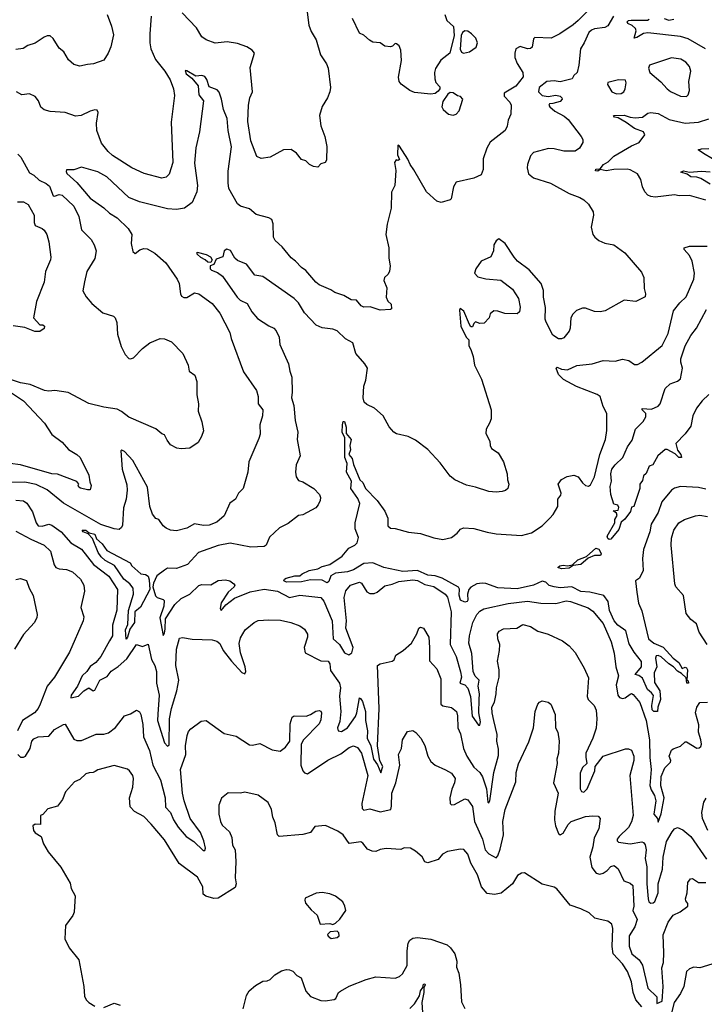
# Model space of a CAD drawing. Extents: x 1268547 to 1425625, y 515768 to 616754.
# Tile 76 of 256: x 1283830 to 1288435, y 602495 to 609120. Entities that reach past the tile are written whole.
import ezdxf

# ---------------------------------------------------------------- set-up
doc = ezdxf.new("R2010")
doc.units = 0

msp = doc.modelspace()

# ---------------------------------------------------------------- linework, layer by layer
at = {"layer": '0CON10XD'}
for points in [[(1287645, 609174), (1287586.5, 609115), (1287552.5, 609085), (1287463.1, 609025), (1287405, 608997.1), (1287295, 609000.8), (1287285, 608992.5), (1287276, 608935), (1287265, 608926), (1287245, 608924.4), (1287195, 608938.9), (1287167.1, 608925), (1287159.2, 608895), (1287161.2, 608865), (1287176.1, 608825), (1287214, 608764), (1287217.1, 608735), (1287166.3, 608673.7), (1287088, 608625), (1287087.5, 608605), (1287126.2, 608566.2), (1287136.3, 608546.3), (1287132.5, 608485), (1287115.5, 608444.5), (1287109.4, 608405), (1287094.4, 608375), (1286995, 608296.4), (1286971.1, 608255), (1286948.2, 608185), (1286947.7, 608112.3), (1286933, 608077), (1286885, 608053.3), (1286765, 608027.1), (1286746.7, 607995), (1286732.5, 607915), (1286725, 607907.5), (1286665, 607890), (1286635, 607898.8), (1286565, 607961.2), (1286481.2, 608111.2), (1286455.9, 608145), (1286441.2, 608181.2), (1286385, 608268.6), (1286373.8, 608275), (1286371.5, 608211.5), (1286385, 608180), (1286375, 608173.3), (1286363, 608177), (1286350.7, 608159.3), (1286358.8, 608105), (1286352.5, 608005), (1286330.7, 607959.3), (1286327.7, 607852.3), (1286301.2, 607745), (1286292, 607675), (1286312.9, 607585), (1286312.1, 607515), (1286321.5, 607465), (1286316.2, 607425), (1286306.7, 607405), (1286283.8, 607385), (1286279.2, 607365), (1286299.2, 607315), (1286293.9, 607253.9), (1286307, 607227), (1286327.5, 607205), (1286330, 607175), (1286325, 607170), (1286255, 607166.7), (1286188.3, 607188.3), (1286145, 607186.7), (1286127.5, 607195), (1286095, 607232.5), (1286060, 607235), (1286010, 607265), (1285950, 607285), (1285923.6, 607303.6), (1285845, 607336.7), (1285822, 607355), (1285755, 607433.3), (1285725, 607453.3), (1285685.7, 607495.7), (1285655, 607518.8), (1285595, 607592), (1285547.5, 607635), (1285537.9, 607657.9), (1285535.8, 607745.8), (1285525.7, 607775.7), (1285505, 607788), (1285420.5, 607810.5), (1285375, 607847.5), (1285315, 607866), (1285295, 607880.8), (1285237.6, 607985), (1285231.9, 608021.9), (1285232.1, 608102.1), (1285254.7, 608265), (1285231.3, 608375), (1285225.3, 608455), (1285201.8, 608515), (1285188.1, 608585), (1285171.9, 608631.9), (1285157.5, 608647.5), (1285105, 608668.1), (1285088.9, 608718.9), (1285075, 608737.6), (1285055, 608744.5), (1285015, 608740.3), (1284955, 608776.7), (1284942.1, 608777.9), (1284950.3, 608755), (1284987.5, 608727.5), (1285030.5, 608675), (1285035.2, 608615.2), (1285066, 608575), (1285040, 608365), (1285015, 608257.5), (1285006.2, 608155), (1285026.5, 608005), (1285021.2, 607961.2), (1284988.9, 607891.1), (1284938.5, 607851.5), (1284885, 607842.9), (1284825, 607847.5), (1284635.5, 607895.5), (1284565, 607923.4), (1284415, 608063.3), (1284355, 608097.5), (1284245, 608127.5), (1284195, 608111.2), (1284145, 608110), (1284142, 608098), (1284148, 608085), (1284214.6, 608025), (1284305, 607919.1), (1284395, 607854.6), (1284435, 607818.2), (1284485, 607787.8), (1284560, 607715), (1284584.6, 607675), (1284580.6, 607615), (1284591.2, 607561.2), (1284607, 607547)], [(1285756, 609225), (1285774.5, 609084.5), (1285790.9, 609040.9), (1285823.9, 608983.9), (1285852.5, 608885), (1285893.7, 608823.7), (1285904.5, 608794.5), (1285920, 608665), (1285915.8, 608635), (1285900, 608595), (1285864.2, 608535.8), (1285846.2, 608475), (1285855.9, 608405.9), (1285881.2, 608335), (1285896, 608266), (1285892.5, 608175), (1285885, 608160), (1285855, 608150), (1285835, 608127.5), (1285805, 608132.5), (1285780, 608145), (1285755, 608170), (1285725, 608180), (1285691.4, 608221.4), (1285655, 608246), (1285605, 608244.2), (1285515, 608196.2), (1285455, 608185.8), (1285425, 608200), (1285385.5, 608305), (1285364.6, 608435), (1285369.2, 608545), (1285378.8, 608595), (1285395.6, 608635), (1285381.2, 608798.8), (1285410, 608895), (1285394, 608915), (1285358.3, 608938.3), (1285295, 608960), (1285225, 608972.5), (1285145, 608961.8), (1285085, 608984.4), (1285055, 609005.7), (1285019.6, 609065), (1284922.5, 609167.5)], [(1284417.8, 609155), (1284447.4, 609077.4), (1284461.2, 609018.8), (1284443.3, 608936.7), (1284425.8, 608894.2), (1284395, 608847.5), (1284326.1, 608823.9), (1284285, 608820), (1284235, 608808), (1284195, 608818.8), (1284159.2, 608849.2), (1284126.7, 608905), (1284095, 608928.8), (1284055, 608993.8), (1284035, 609010.8), (1284015, 609010.8), (1283995, 609002.5), (1283935, 608963.1), (1283885, 608945.7), (1283853.2, 608926.8), (1283805, 608920.8)], [(1284713.3, 609145), (1284704.2, 609025), (1284704.4, 608965), (1284712.2, 608925), (1284742.4, 608852.4), (1284805.5, 608775), (1284841.5, 608715), (1284864.6, 608655), (1284870.5, 608610.5), (1284848.5, 608431.5), (1284859.7, 608160.3), (1284835, 608080), (1284815, 608061.2), (1284785, 608054.3), (1284666.7, 608085), (1284585, 608122.9), (1284455, 608206.9), (1284425, 608233.1), (1284379.4, 608289.4), (1284348.8, 608375), (1284345.5, 608425), (1284356.7, 608495), (1284350.7, 608510.7), (1284335, 608513.8), (1284305, 608505.7), (1284242.5, 608475), (1284205, 608471.4), (1284135, 608496.7), (1284035, 608502.2), (1283994.5, 608514.5), (1283972.9, 608532.9), (1283955.6, 608575)], [(1286690, 609155), (1286703.8, 609115), (1286747.5, 609075), (1286752.7, 609015), (1286722.5, 608895), (1286661.7, 608848.3), (1286627.7, 608792.3), (1286619.2, 608765), (1286621.4, 608721.4), (1286628.8, 608698.8), (1286655, 608667.5), (1286656.1, 608656.1), (1286645, 608638.8), (1286625, 608623.8), (1286595, 608620), (1286485, 608630), (1286455, 608643.8), (1286395, 608686.2), (1286382.9, 608705), (1286376.7, 608733.3), (1286398.6, 608845), (1286393.8, 608915), (1286382.5, 608945), (1286365, 608957.5), (1286355, 608960), (1286337, 608943), (1286325, 608937.5), (1286285, 608943.3), (1286253.9, 608963.9), (1286205, 608969.5), (1286182.1, 608982.1), (1286145, 609016), (1286115, 609030), (1286067.7, 609127.7)], [(1287823.6, 609145), (1287785, 609079.4), (1287765, 609068.9), (1287695, 609058.8), (1287675, 609050.8), (1287658.4, 609035), (1287626.3, 608963.7), (1287600.8, 608925), (1287590.8, 608815), (1287580, 608765), (1287557.5, 608745), (1287545, 608722.5), (1287465, 608702.2), (1287425, 608709.2), (1287375, 608704.1), (1287324.6, 608665), (1287318.9, 608635), (1287345, 608609.6), (1287385, 608603.3), (1287435, 608611.8), (1287465, 608605.2), (1287475.6, 608595), (1287478.6, 608585), (1287465, 608569.4), (1287415, 608557.5), (1287392.5, 608555), (1287390, 608545), (1287396.2, 608535), (1287429.4, 608505), (1287491.5, 608471.5), (1287518, 608448), (1287605.6, 608335), (1287616.9, 608315), (1287617.1, 608295), (1287595.6, 608255), (1287565, 608236.2), (1287490, 608235), (1287425, 608251.2), (1287386.4, 608253.6), (1287285, 608227.5), (1287265.8, 608205), (1287244.4, 608145.6), (1287243, 608123), (1287252.1, 608082.1), (1287285.4, 608055.4), (1287401.2, 608021.2), (1287525, 607950), (1287597.5, 607925), (1287625, 607908.8), (1287655, 607880), (1287687, 607827), (1287689.2, 607805), (1287674.2, 607725), (1287685.9, 607675.9), (1287697.5, 607657.5), (1287724.3, 607634.3), (1287765, 607615.7), (1287826.4, 607606.4), (1287900.9, 607550.9), (1288012.1, 607422.1), (1288027.1, 607385), (1288031.2, 607311.2), (1288040, 607275), (1288036, 607255), (1287975, 607224), (1287895, 607234), (1287767.9, 607162.1), (1287735, 607154), (1287695, 607157.5), (1287635, 607180), (1287615, 607179.2), (1287575, 607164), (1287550.9, 607139.1), (1287537.5, 607115), (1287532.5, 607045), (1287525.7, 607024.3), (1287489.7, 606980.3), (1287475, 606972.5), (1287455, 606972.9), (1287415, 606998), (1287370, 607085), (1287364.3, 607105), (1287365.8, 607184.2), (1287353.2, 607253.2), (1287352.9, 607297.1), (1287337.5, 607345), (1287257.1, 607437.1), (1287178.6, 607495), (1287155, 607522), (1287095, 607613.3), (1287053.6, 607646.4), (1287035, 607632.5), (1287020, 607605), (1287016.7, 607565), (1286998.1, 607525), (1286933.1, 607495), (1286896.9, 607445), (1286889.4, 607415), (1286910.8, 607390.8), (1286965, 607375.5), (1287065, 607366.9), (1287145, 607307.8), (1287184.6, 607245), (1287196.7, 607185), (1287190.6, 607155), (1287175, 607141.9), (1287092.7, 607142.7), (1287045, 607160), (1287018.3, 607161.7), (1286995, 607140), (1286987.5, 607115), (1286955, 607077.5), (1286925, 607076.7), (1286895, 607086.7), (1286883.9, 607076.1), (1286875, 607052.5), (1286865, 607052.5), (1286855, 607070), (1286818.2, 607158.2), (1286792.3, 607177.7), (1286787.5, 607165), (1286797.3, 607057.3), (1286832.1, 606985), (1286850, 606965), (1286850.7, 606925), (1286865, 606902), (1286879.2, 606855)], [(1287980.4, 608999.6), (1287962.9, 608995), (1287976.8, 609045), (1287972, 609062), (1287950.3, 609080.3), (1287919.2, 609095), (1287915.8, 609105), (1287925.5, 609114.5), (1287941.8, 609118.2), (1288052.2, 609117.8), (1288062.9, 609125)], [(1288165, 609128.2), (1288195, 609116.7), (1288228.8, 609125)], [(1286815, 608895.6), (1286855, 608904.3), (1286901.2, 608935), (1286909.2, 608965), (1286896.9, 608995), (1286869.2, 609025), (1286845, 609042.9), (1286825, 609045.8), (1286809.2, 609035), (1286800, 609015), (1286792.9, 608922.9), (1286802.5, 608902.5), (1286815, 608895.6)], [(1288443.7, 608923.7), (1288325, 608990.8), (1288275, 609007.9), (1288055, 609033), (1288025, 609028.3), (1287980.4, 608999.6)], [(1288315, 608602.5), (1288326, 608615), (1288334, 608645), (1288330.8, 608705), (1288344.3, 608775), (1288334.5, 608804.5), (1288310, 608835), (1288277.5, 608855), (1288215, 608864.2), (1288066.7, 608815), (1288058.8, 608795), (1288068.8, 608765), (1288143.2, 608703.2), (1288185, 608654.4), (1288207.4, 608637.4), (1288275, 608605.7), (1288315, 608602.5)], [(1287845, 608621.2), (1287875, 608624), (1287893.3, 608635), (1287903.3, 608655), (1287910, 608695), (1287905, 608712.5), (1287856.4, 608716.4), (1287785, 608697.5), (1287783.3, 608685), (1287812.5, 608635), (1287845, 608621.2)], [(1283955.6, 608575), (1283935, 608604.2), (1283895, 608620.8), (1283843.9, 608613.9), (1283807.5, 608635)], [(1286745, 608478.6), (1286765, 608484), (1286785, 608506.2), (1286811.2, 608585), (1286795, 608603.8), (1286775, 608608.8), (1286745, 608627.5), (1286725, 608630), (1286709.7, 608620.3), (1286675, 608570), (1286668.6, 608535), (1286678, 608515), (1286715, 608484), (1286745, 608478.6)], [(1288445, 607905.4), (1288335, 607938.2), (1288265, 607935.6), (1288235, 607941.1), (1288105, 607925.7), (1288075, 607930), (1288055, 607939.2), (1288035, 607961.2), (1288018.6, 607995), (1288008.6, 608045), (1287985, 608083.8), (1287935, 608110), (1287915, 608115.6), (1287825, 608112.5), (1287775, 608103.5), (1287735, 608113.3), (1287718.9, 608101.1), (1287703.8, 608103.8), (1287705, 608115.6), (1287735, 608116.7), (1287755.8, 608145), (1287787.5, 608165), (1287826.9, 608203.1), (1287945, 608271.5), (1287995.8, 608294.2), (1288034, 608345), (1288026.7, 608365), (1287965, 608388.7), (1287909.6, 608429.6), (1287855, 608460.9), (1287831.2, 608465), (1287823.8, 608475), (1287895, 608477.5), (1287935, 608463.4), (1287969.7, 608459.7), (1288018.8, 608465), (1288055, 608491.8), (1288075, 608496.8), (1288125, 608489.3), (1288198.1, 608448.1), (1288305, 608423.6), (1288395, 608431.8), (1288465, 608453.5)], [(1288488.8, 608185), (1288430, 608220), (1288393.8, 608245), (1288415, 608251.5), (1288465, 608253.1)], [(1283818.5, 608215), (1283837.8, 608195), (1283895, 608090.5), (1283925, 608074.6), (1283961.6, 608041.6), (1284008.6, 608018.6), (1284030.7, 608000.7), (1284055, 607934.4), (1284065, 607932.7), (1284095, 607944.4), (1284115, 607938.5), (1284194.6, 607865), (1284228.5, 607795), (1284246.4, 607706.4), (1284310.9, 607640.9), (1284330.8, 607605), (1284343.8, 607565), (1284336.4, 607513.6), (1284282.5, 607425), (1284265, 607357.5), (1284255.7, 607295), (1284276.9, 607255), (1284315, 607210.6), (1284388.3, 607148.3), (1284460, 607125), (1284472.5, 607115), (1284483.6, 607083.6), (1284487.5, 607005), (1284511.9, 606921.9), (1284538.3, 606868.3), (1284565, 606840.8), (1284575, 606837.5), (1284595, 606844.2), (1284655, 606908.1), (1284705, 606946.7), (1284775, 606974.5), (1284805, 606972.2), (1284852, 606952), (1284926.2, 606875), (1284964, 606795), (1284968.8, 606755), (1285007.5, 606727.5), (1285020.6, 606685), (1285020.8, 606595), (1285032.2, 606535), (1285030.6, 606485), (1285054, 606415), (1285066.1, 606353.9), (1285053.3, 606315), (1285030, 606275), (1284975, 606237.5), (1284915, 606233.3), (1284887.7, 606237.7), (1284845, 606260), (1284821.1, 606291.1), (1284805, 606327.5), (1284785, 606333.3), (1284745, 606366.7), (1284565, 606445.8), (1284515, 606483.8), (1284485, 606498.8), (1284395, 606513.3), (1284295, 606538.5), (1284155, 606610.6), (1284065.8, 606624.2), (1284025, 606620.8), (1283995.7, 606625.7), (1283900, 606665), (1283835, 606676.7), (1283755, 606703.8)], [(1288474.7, 608014.7), (1288411.8, 608051.8), (1288385, 608060.8), (1288345, 608063.2), (1288320.4, 608080.4), (1288276, 608095), (1288295, 608104.4), (1288334.4, 608094.4), (1288415, 608102), (1288475, 608095.5)], [(1283815, 607894.5), (1283855, 607895.4), (1283886.4, 607876.4), (1283928.2, 607805), (1283927.1, 607755), (1283933.8, 607735), (1283981.2, 607715), (1283995, 607703.8), (1284011.4, 607675), (1284025.6, 607625), (1284038.5, 607521.5), (1284036.4, 607503.6), (1284003.5, 607426.5), (1283995.5, 607354.5), (1283942, 607225), (1283923.8, 607115), (1283965, 607067.5), (1283986.4, 607066.4), (1283997, 607057), (1283995, 607042.5), (1283965, 607023.3), (1283931.7, 607021.7), (1283865, 607050), (1283785, 607059.4)], [(1284607, 607547), (1284639.1, 607570.9), (1284665, 607580.6), (1284687.8, 607577.8), (1284739.5, 607549.5), (1284813.8, 607485), (1284890, 607375), (1284902.3, 607345), (1284910.9, 607275), (1284919.2, 607259.2), (1284935, 607250.5), (1284955, 607250), (1285005, 607282), (1285035, 607276.2), (1285125, 607210), (1285175, 607146), (1285243.5, 607015), (1285251.5, 606975), (1285335, 606751.2), (1285422.9, 606625), (1285432.9, 606585), (1285432.9, 606535), (1285466.2, 606495), (1285462.5, 606455), (1285445.8, 606395), (1285447.7, 606332.3), (1285437.5, 606302.5), (1285370.8, 606145), (1285364.2, 606075), (1285333.7, 605966.3), (1285302, 605935), (1285282, 605895), (1285242.4, 605867.6), (1285205, 605782.2), (1285155, 605740), (1285105, 605718), (1285066.1, 605716.1), (1285005, 605727.5), (1284955, 605698), (1284885, 605680), (1284845, 605685.7), (1284815, 605699.2), (1284795, 605714), (1284765, 605756.2), (1284745, 605763.8), (1284723.2, 605793.2), (1284705.6, 605845), (1284690, 605975), (1284590, 606155), (1284535.8, 606215), (1284517, 606223), (1284510.5, 606219.5), (1284519.2, 606095), (1284550.6, 605990.6), (1284552.9, 605955), (1284546.9, 605895), (1284528, 605835), (1284521.1, 605718.9), (1284515, 605702.5), (1284499.1, 605690.9), (1284465, 605694), (1284375, 605722.4), (1284125, 605866.2), (1284015, 605956.5), (1283941.5, 605991.5), (1283865, 606009.3), (1283775, 606006.9)], [(1288445, 605962), (1288395, 605971.9), (1288275, 605979.2), (1288235, 605968.9), (1288215, 605954.6), (1288149, 605875), (1288124.9, 605805.1), (1288076.8, 605725), (1288067.3, 605675), (1288024.7, 605555), (1288020, 605495), (1288024.1, 605415), (1287998.3, 605361.7), (1287971.2, 605345), (1287980.8, 605269.2), (1287992, 605195), (1288013.4, 605143.4), (1288059.5, 604955), (1288094.2, 604925), (1288158, 604898), (1288224.3, 604824.3), (1288262.7, 604795), (1288285, 604754), (1288305, 604762.5), (1288315, 604759.1), (1288322.5, 604745), (1288316.2, 604676.2), (1288325, 604670.8), (1288328.9, 604655), (1288318, 604655), (1288312, 604692), (1288281.8, 604721.8), (1288255, 604735.8), (1288226.7, 604766.7), (1288195, 604785.7), (1288145, 604833.5), (1288125, 604842.8), (1288110.5, 604839.5), (1288105.3, 604824.7), (1288115.9, 604765), (1288097.7, 604725), (1288100.1, 604660.1), (1288135.8, 604605), (1288141, 604545), (1288122.9, 604495), (1288120.8, 604465), (1288095, 604464.3), (1288085, 604477.1), (1288081, 604505), (1288092.1, 604572.1), (1288079.3, 604590.7), (1288053.4, 604613.4), (1288018.8, 604688.8), (1287995, 604707.5), (1287970, 604715), (1288013.2, 604765), (1288011.9, 604801.9), (1287961.8, 604865), (1287929.8, 604919.8), (1287907.5, 605007.5), (1287853.9, 605045), (1287828.3, 605075), (1287797.4, 605145), (1287787.4, 605205), (1287759.6, 605245), (1287665, 605267.3), (1287605, 605271.6), (1287543.2, 605303.2), (1287465, 605297.8), (1287425, 605303), (1287392, 605312), (1287367.9, 605335), (1287345, 605342.8), (1287285, 605315.6), (1287175, 605289.4), (1287045, 605296.2), (1286964.7, 605325.3), (1286941.3, 605328.7), (1286905, 605323.2), (1286865, 605302.4), (1286851.2, 605285), (1286841.8, 605255), (1286844.7, 605215), (1286839.3, 605205), (1286825, 605200.2), (1286793.9, 605215), (1286785, 605247.5), (1286787.7, 605287.7), (1286781.3, 605301.3), (1286672.5, 605362.5), (1286625, 605378.6), (1286575, 605381.4), (1286505, 605414.3), (1286407, 605407), (1286278, 605435), (1286205, 605465.5), (1286145, 605461.2), (1286075, 605418.5), (1286035, 605404.7), (1285955, 605396.7), (1285922.2, 605377.8), (1285909.8, 605340.2), (1285899.1, 605330.9), (1285865, 605347.8), (1285785, 605350.6), (1285725, 605337.1), (1285625, 605335.4), (1285606.9, 605345), (1285610, 605355), (1285621.7, 605361.7), (1285680.9, 605379.1), (1285715, 605378.1), (1285729.1, 605390.9), (1285776.6, 605413.4), (1285834.4, 605424.4), (1285865, 605441.5), (1285915.8, 605455), (1285999.3, 605510.7), (1286044.5, 605565), (1286084.7, 605585.3), (1286099.5, 605600.5), (1286109.1, 605635), (1286086.5, 605695), (1286085.5, 605735), (1286117.1, 605865), (1286105, 605898), (1286056.7, 605965), (1286062, 606015), (1286028.1, 606075), (1286031.5, 606135), (1286017.3, 606175), (1286015.9, 606305.9), (1285998.4, 606345), (1286000.5, 606395), (1286005, 606416), (1286015, 606415.8), (1286025, 606377.5), (1286025.3, 606335.3), (1286059.3, 606295), (1286050.9, 606255), (1286054.6, 606225), (1286044.5, 606195), (1286067.2, 606167.2), (1286075, 606126.2), (1286117.5, 606025), (1286138.1, 606005), (1286155.9, 605965.9), (1286235, 605884), (1286285, 605814), (1286306.7, 605765), (1286306.7, 605715), (1286325, 605698.8), (1286355, 605697.1), (1286445, 605671.1), (1286525, 605662.5), (1286615, 605633.8), (1286675, 605622.2), (1286733.3, 605635), (1286773.3, 605665), (1286795, 605692.5), (1286815, 605701.2), (1286885, 605696.2), (1286975, 605670.8), (1287035, 605661.4), (1287205, 605650), (1287272.8, 605667.2), (1287344.6, 605715.4), (1287396.2, 605765), (1287418.8, 605791.2), (1287450, 605845), (1287448.8, 605895), (1287468.8, 605921.2), (1287471.2, 605935), (1287452, 605995), (1287474.4, 606025.6), (1287513.1, 606046.9), (1287556.3, 606056.3), (1287585.8, 606045), (1287615, 606003.3), (1287635, 605986.2), (1287655, 605981.2), (1287668.8, 605991.2), (1287695.4, 606044.6), (1287732.1, 606195), (1287771.1, 606295), (1287778.1, 606355), (1287779.3, 606469.3), (1287755, 606517.5), (1287735, 606584), (1287715, 606598), (1287575, 606652), (1287488.5, 606698.5), (1287453.1, 606733.1), (1287438.5, 606775), (1287445, 606781.5), (1287475, 606769.2), (1287515.3, 606764.7), (1287576.4, 606793.6), (1287680, 606805), (1287755, 606826.2), (1287835, 606821.9), (1287885, 606837.1), (1287926.8, 606826.8), (1287965, 606800), (1287985, 606799.2), (1288015, 606815.8), (1288151.3, 606928.7), (1288192.3, 607007.7), (1288228.3, 607161.7), (1288269.4, 607215), (1288312.5, 607255), (1288364.4, 607375), (1288367.8, 607415), (1288353.1, 607495), (1288334.5, 607534.5), (1288298.8, 607575), (1288300, 607585), (1288335, 607597.1), (1288454.4, 607595.6)], [(1286879.2, 606855), (1286890, 606795), (1286935, 606702.5), (1287000.6, 606495), (1287000.6, 606435), (1286990.6, 606405), (1286966.7, 606365), (1286965.5, 606335), (1286992, 606285), (1286994.2, 606255), (1287004.2, 606235), (1287048.6, 606205), (1287083.1, 606145), (1287109.1, 606065), (1287110, 606025), (1287120, 605995), (1287113.3, 605965), (1287097.7, 605952.3), (1287075, 605946), (1287035, 605941.2), (1286985, 605946), (1286895, 605975.7), (1286835, 605988), (1286756.7, 606025), (1286725, 606048.8), (1286658.3, 606138.3), (1286575, 606228.8), (1286491.7, 606291.7), (1286443.6, 606316.4), (1286365, 606334.3), (1286345.7, 606345.7), (1286315, 606381.2), (1286274.4, 606455), (1286215.3, 606505.3), (1286165, 606530), (1286147.3, 606547.3), (1286140, 606575), (1286143.7, 606655), (1286158.7, 606695), (1286168.9, 606775), (1286151.8, 606805), (1286090.8, 606875), (1286071.4, 606945), (1286021.8, 606971.8), (1285965, 607026.7), (1285935, 607037.2), (1285865, 607046.1), (1285825, 607065.5), (1285745, 607148.9), (1285704.4, 607215), (1285675.6, 607245), (1285465, 607392.5), (1285411.8, 607401.8), (1285355.5, 607475), (1285295, 607500.4), (1285276.6, 607516.6), (1285246.8, 607566.8), (1285223.8, 607576.2), (1285205.6, 607565), (1285195.9, 607524.1), (1285151.7, 607508.3), (1285136.2, 607473.8), (1285110, 607465), (1285110, 607445), (1285120, 607435), (1285160, 607420), (1285194.5, 607394.5), (1285292.9, 607252.9), (1285313.7, 607233.7), (1285359.8, 607209.8), (1285391.9, 607155), (1285430.2, 607110.2), (1285505, 607060), (1285538.8, 607045), (1285555, 607026.7), (1285575.7, 606985), (1285578.8, 606935), (1285636.9, 606805), (1285645.8, 606755), (1285660.8, 606715), (1285662.7, 606615), (1285657.8, 606575), (1285674.4, 606525), (1285683.3, 606423.3), (1285700, 606345), (1285695.8, 606295.8), (1285715.6, 606185), (1285688.9, 606125), (1285685.5, 606075.5), (1285690, 606045), (1285705, 606019.2), (1285735, 606010), (1285809.2, 605965), (1285846.2, 605925), (1285853.8, 605905), (1285851.2, 605885), (1285838, 605855), (1285821.2, 605835), (1285735, 605788), (1285705, 605784.2), (1285635, 605729.2), (1285578.3, 605701.7), (1285510.7, 605639.3), (1285488.8, 605585), (1285475, 605576.2), (1285385, 605570.9), (1285245, 605597.8), (1285165, 605581.5), (1285032, 605535), (1284958.8, 605455), (1284885, 605426.5), (1284825, 605428.5), (1284803.6, 605416.4), (1284752.4, 605377.6), (1284730.5, 605329.5), (1284725.8, 605305), (1284743.1, 605243.1), (1284755, 605232.6), (1284795, 605219.3), (1284801.1, 605211.1), (1284800.2, 605175), (1284772.7, 605095), (1284795, 604975.8), (1284805, 604993.3), (1284809, 605021), (1284811.3, 605088.7), (1284874, 605186), (1284915.7, 605225), (1284975, 605254.8), (1285035, 605313.1), (1285055, 605318.9), (1285115, 605316.4), (1285165, 605346.1), (1285215, 605351.2), (1285242.7, 605345), (1285271.2, 605325), (1285277.1, 605315), (1285272.3, 605305), (1285231, 605269), (1285185, 605196.9), (1285177.3, 605157.3), (1285185, 605144), (1285216.5, 605183.5), (1285275, 605227.7), (1285379.4, 605270.6), (1285475, 605287.9), (1285565, 605274.2), (1285645, 605232.1), (1285715, 605248.1), (1285855, 605233.1), (1285875, 605207.8), (1285931.7, 605075), (1285938.2, 604955), (1285981.4, 604915), (1286015, 604859.8), (1286044.1, 604845.9), (1286065, 604860.4), (1286072.3, 604895), (1286024.6, 605025), (1286028.3, 605075), (1286013.2, 605233.2), (1286023.5, 605276.5), (1286055, 605314.4), (1286115, 605335.6), (1286128.5, 605328.5), (1286165, 605270), (1286185, 605259.2), (1286215, 605258), (1286235, 605268), (1286285, 605310.8), (1286335, 605321.8), (1286379.1, 605340.9), (1286475, 605352.2), (1286505, 605346.7), (1286555, 605319.7), (1286615, 605306), (1286692.5, 605255), (1286706.8, 605235), (1286731, 605135), (1286725.2, 604915), (1286765.8, 604835), (1286795, 604732.5), (1286800.7, 604695), (1286791.2, 604655), (1286825, 604643.9), (1286843.1, 604623.1), (1286861.3, 604565), (1286873, 604433), (1286915, 604374.2), (1286925, 604373.8), (1286929, 604395), (1286917.4, 604455), (1286920.4, 604545), (1286923.5, 604585), (1286914.5, 604635.5), (1286919.4, 604675), (1286892.3, 604702.3), (1286879.5, 604735), (1286870.6, 604855), (1286850.2, 604925), (1286856, 604975), (1286878.1, 605065), (1286905, 605117.5), (1286925, 605139.6), (1286951.9, 605155), (1287115, 605191.6), (1287245, 605207.2), (1287335, 605193.8), (1287435, 605192.9), (1287505, 605210.4), (1287535, 605206.1), (1287652.6, 605162.6), (1287685, 605140.8), (1287755, 605057.5), (1287807.1, 604932.9), (1287828.7, 604858.7), (1287838.7, 604765), (1287858.5, 604705), (1287841.3, 604645), (1287853.2, 604575), (1287865, 604559.3), (1287885, 604552.6), (1287902, 604558), (1287935, 604582.5), (1287945, 604585.6), (1287955, 604579.4), (1288001.1, 604525), (1288044.2, 604405), (1288065.2, 604274.8), (1288068.4, 604155), (1288078.2, 604075), (1288067.3, 603967.3), (1288077.1, 603937.1), (1288099.4, 603899.4), (1288107.5, 603865), (1288096.2, 603775), (1288119.2, 603745), (1288125, 603720), (1288145, 603776.2), (1288165.6, 603885), (1288143.1, 603965), (1288145, 604026.9), (1288170.2, 604085), (1288208, 604125), (1288210, 604135), (1288198.8, 604165), (1288215, 604204.4), (1288225, 604214.4), (1288275, 604231.2), (1288305, 604260), (1288315, 604261.2), (1288385, 604219.2), (1288400.5, 604219.5), (1288411.2, 604228.8), (1288415.7, 604245), (1288412.2, 604275), (1288395.7, 604325), (1288398.1, 604375), (1288376.2, 604455), (1288383.3, 604495), (1288404.2, 604525.8), (1288455, 604527.8)], [(1285115, 607486.2), (1285095, 607488), (1285077.5, 607505), (1285049.2, 607519.2), (1285022.9, 607542.9), (1285022.9, 607555), (1285085, 607540.3), (1285114.3, 607525), (1285124.5, 607505), (1285115, 607486.2)], [(1288465, 606597.8), (1288420.4, 606555), (1288382.8, 606507.2), (1288356.6, 606455), (1288343.9, 606386.1), (1288305, 606334.2), (1288242.6, 606267.4), (1288253.4, 606223.4), (1288277.2, 606195), (1288280.5, 606175), (1288264.1, 606174.1), (1288237.9, 606197.9), (1288185, 606228.9), (1288172.4, 606227.6), (1288121.4, 606185), (1288087.5, 606125), (1288063.8, 606115), (1288043.3, 606066.7), (1288025, 606050), (1288020, 606020), (1288000, 605995), (1288000, 605965), (1287960, 605845), (1287945, 605840), (1287938.3, 605811.7), (1287900, 605760), (1287875, 605739.4), (1287859.2, 605690.8), (1287805, 605625.5), (1287795, 605622.5), (1287785, 605629.7), (1287781.7, 605645), (1287831.8, 605735), (1287833.3, 605756.7), (1287847.8, 605785), (1287845, 605800), (1287822.5, 605815), (1287855, 605820), (1287858.8, 605838.8), (1287852.5, 605852.5), (1287825, 605860), (1287806.2, 605925), (1287800.3, 605979.7), (1287810, 606015), (1287806.9, 606065), (1287813.3, 606095), (1287834.3, 606125), (1287886.2, 606173.8), (1287917.9, 606245), (1287948.5, 606291.5), (1287972.7, 606365), (1288022.7, 606417.2), (1288041.2, 606448.8), (1288040.9, 606470.9), (1288017.5, 606495), (1288017.5, 606505), (1288080.2, 606499.8), (1288125, 606520.8), (1288136.9, 606535), (1288170.9, 606639.1), (1288205, 606670), (1288255, 606687.1), (1288275, 606703.8), (1288286.9, 606775), (1288276.7, 606815), (1288277.6, 606837.6), (1288306.4, 606925), (1288343.3, 606995), (1288381.8, 607045), (1288450.3, 607169.7)], [(1283767.5, 606615), (1283855.8, 606555.8), (1283997.5, 606405), (1284045, 606328.5), (1284116.5, 606276.5), (1284157.5, 606227.5), (1284215, 606195.6), (1284235.7, 606175), (1284296, 606055), (1284300.7, 606010.7), (1284310, 605985), (1284305, 605957.5), (1284285, 605956.7), (1284238.3, 605968.3), (1284227.5, 605975), (1284223.3, 605985), (1284227.5, 605995), (1284213.6, 606013.6), (1284085, 606061.9), (1284045, 606064.5), (1283835, 606125.4), (1283765, 606132.9)], [(1283805, 605887.8), (1283855, 605882.3), (1283877.4, 605867.4), (1283915, 605808.9), (1283940.9, 605735), (1283954.3, 605715), (1283982.1, 605712.1), (1284025, 605724.6), (1284045, 605718.4), (1284108.4, 605675), (1284175, 605600.8), (1284245, 605556.9), (1284326, 605455), (1284429.2, 605375), (1284487.5, 605285), (1284482.9, 605147.1), (1284453.2, 605045), (1284453.8, 604975), (1284435, 604941.4), (1284376.1, 604835), (1284341.8, 604795), (1284303.1, 604766.9), (1284281.9, 604735), (1284250.2, 604705), (1284217.8, 604635), (1284175.4, 604575), (1284175, 604556.2), (1284225, 604567.6), (1284260.4, 604605), (1284295, 604624.3), (1284325, 604604), (1284335, 604609.6), (1284369.2, 604675), (1284418.3, 604701.7), (1284445, 604735.8), (1284492.6, 604767.4), (1284550, 604820), (1284615, 604916.2), (1284655, 604903.3), (1284695, 604917.5), (1284717.5, 604815), (1284738.5, 604775), (1284750, 604735), (1284750.9, 604655), (1284768.8, 604575), (1284758.1, 604448.1), (1284757.8, 604405), (1284804.6, 604255), (1284825, 604232.5), (1284835, 604240), (1284836.8, 604415), (1284850, 604485), (1284887.5, 604605), (1284899.7, 604675), (1284880, 604775), (1284884.7, 604885), (1284905, 604958.8), (1284925, 604964), (1284990.9, 604950.9), (1285125, 604947.1), (1285155, 604937.5), (1285175, 604921.9), (1285199.4, 604875), (1285254.5, 604804.5), (1285325, 604727.5), (1285345, 604718), (1285351.9, 604735), (1285346.9, 604765), (1285315, 604858.8), (1285305, 604922.5), (1285315, 604960), (1285346.7, 605015), (1285406.7, 605065), (1285435, 605077.5), (1285505, 605082.9), (1285585, 605080), (1285652.5, 605065), (1285715, 605042), (1285745, 605018.8), (1285765.6, 604985), (1285766.7, 604965), (1285743.3, 604895), (1285749.1, 604859.1), (1285855, 604805.6), (1285905, 604802.9), (1285915.7, 604785), (1285920.4, 604740.4), (1285981.3, 604655), (1285986.7, 604625), (1285981.4, 604568.6), (1285989, 604465), (1285982.5, 604397.5), (1285966.4, 604355), (1285972.9, 604335), (1285995, 604329.7), (1286035.4, 604354.6), (1286088.8, 604431.2), (1286098.5, 604455), (1286115, 604556), (1286125, 604551.2), (1286135, 604533.3), (1286155.3, 604465.3), (1286156.1, 604403.9), (1286169.6, 604335), (1286166.7, 604285), (1286191.2, 604235), (1286210.5, 604145), (1286236, 604106), (1286257.9, 604052.1), (1286271.7, 604095), (1286253, 604133), (1286235.8, 604235), (1286248, 604485), (1286236.2, 604773.8), (1286253.6, 604786.4), (1286335, 604803.8), (1286348, 604812), (1286360, 604845), (1286408.8, 604875), (1286465.6, 604924.4), (1286501.7, 604988.3), (1286513.9, 605026.1), (1286525, 605032.5), (1286545.9, 605025.9), (1286582, 604965), (1286585.7, 604895), (1286586, 604805), (1286635, 604752), (1286663.5, 604685), (1286662.1, 604515), (1286675, 604502.2), (1286735, 604492.5), (1286768.1, 604465), (1286775.5, 604435), (1286777.9, 604355), (1286794.8, 604314.8), (1286815.4, 604215), (1286836.7, 604165), (1286885, 604091.4), (1286925, 604053.5), (1286941.9, 604025), (1286969.2, 603945), (1286979.2, 603855), (1286985, 603850), (1286991.1, 603865), (1287019.2, 604055), (1287051, 604169), (1287050.5, 604210.5), (1287040, 604265), (1287040.7, 604310.7), (1287019.3, 604405), (1287007.9, 604455), (1287006.4, 604495), (1287022.4, 604527.6), (1287035.4, 604585), (1287037.5, 604625), (1287055.7, 604695), (1287055.7, 604745), (1287043, 604803), (1287058.1, 604875), (1287060, 604915), (1287045.8, 604955), (1287043.2, 604986.8), (1287054, 605005), (1287085, 605022.2), (1287174.2, 605025.8), (1287215, 605050), (1287265, 605037.5), (1287315, 605005.6), (1287385, 604984.4), (1287480.3, 604940.3), (1287525, 604906), (1287565, 604861.2), (1287627.4, 604757.4), (1287655, 604692.5), (1287645.8, 604565), (1287654.3, 604545), (1287693.5, 604505), (1287706.9, 604475), (1287711.5, 604415), (1287706.2, 604353.8), (1287685.9, 604285), (1287638.6, 604185), (1287636.7, 604156.7), (1287644.3, 604115.7), (1287615, 604088.6), (1287600.1, 604049.9), (1287599.2, 603945), (1287607.7, 603927.7), (1287625, 603921.2), (1287646.8, 603945), (1287698, 604065), (1287700, 604095), (1287755, 604163.5), (1287905, 604213.1), (1287925, 604213.1), (1287944.6, 604204.6), (1287961.3, 604165), (1287960.9, 604135), (1287934.3, 604035), (1287955.7, 603765), (1287945, 603722.5), (1287925.3, 603684.7), (1287862.7, 603625), (1287849.4, 603605), (1287848, 603595), (1287856.8, 603586.8), (1287888.2, 603581.8), (1287935.8, 603574.2), (1288015, 603587.5), (1288025, 603584), (1288037.4, 603567.4), (1288042.9, 603535), (1288037.2, 603475), (1288049, 603419), (1288048.3, 603305), (1288056.4, 603205), (1288062.1, 603185), (1288075, 603176.3), (1288091.6, 603178.4), (1288102.7, 603187.3), (1288124.2, 603245), (1288123.8, 603305), (1288154.2, 603405), (1288158.5, 603485), (1288180, 603590), (1288218.5, 603655), (1288235, 603674.4), (1288255, 603684.4), (1288289.8, 603669.8), (1288345, 603623.2), (1288450.4, 603470.4)], [(1288454.2, 604915), (1288399.2, 604999.2), (1288382.7, 605055), (1288344.5, 605085), (1288312.1, 605125), (1288293.6, 605245), (1288243.8, 605305), (1288235.4, 605325), (1288212.7, 605585), (1288215, 605632.5), (1288230.5, 605685), (1288264.2, 605735), (1288302.2, 605757.8), (1288375, 605781.2), (1288405, 605785.4), (1288455, 605778.2)], [(1283805, 605679.5), (1283904.5, 605625), (1283995.2, 605585.2), (1284036.2, 605545), (1284062.6, 605452.6), (1284074, 605435), (1284094.5, 605424.5), (1284145, 605421.4), (1284184, 605405), (1284239.2, 605355), (1284261.9, 605315), (1284265.6, 605275), (1284242.2, 605165), (1284261.3, 605101.3), (1284257.5, 605075), (1284165, 604863.8), (1284065, 604696.2), (1284015, 604636.2), (1283967.1, 604515), (1283953.6, 604485), (1283930.5, 604455), (1283849.2, 604405), (1283815.8, 604335)], [(1284545, 604952), (1284541.6, 605015), (1284558.4, 605051.6), (1284561.7, 605145), (1284596.2, 605255), (1284592.7, 605295), (1284571, 605325), (1284530, 605355), (1284467.9, 605447.9), (1284405, 605480.9), (1284378.9, 605505), (1284357.6, 605535), (1284319.1, 605629.1), (1284289.7, 605659.7), (1284257.5, 605675), (1284249.2, 605685), (1284275, 605686.2), (1284297.1, 605667.1), (1284335, 605658.5), (1284347.6, 605627.6), (1284385, 605592.7), (1284415, 605548.6), (1284572.5, 605465), (1284583.3, 605445), (1284645, 605390.8), (1284677, 605387), (1284694.2, 605375), (1284701.4, 605351.4), (1284706.2, 605285), (1284642.2, 605167.8), (1284604.2, 605135.8), (1284601.7, 605065), (1284571.5, 605018.5), (1284555, 604964.4), (1284545, 604952)], [(1287475, 605424.8), (1287448.6, 605435), (1287462.9, 605445), (1287485, 605448.8), (1287515, 605444.3), (1287547, 605453), (1287585, 605484.6), (1287641.8, 605508.2), (1287705, 605563.1), (1287725, 605557.2), (1287735, 605542.5), (1287740, 605525), (1287736.2, 605513.8), (1287695, 605514.6), (1287652.6, 605497.4), (1287605, 605454.1), (1287551.7, 605448.3), (1287525, 605430.4), (1287475, 605424.8)], [(1283803.8, 605353.8), (1283835, 605360), (1283875.9, 605345.9), (1283893.8, 605295), (1283921.4, 605245), (1283947.3, 605117.3), (1283946.2, 605095), (1283927.3, 605062.7), (1283855, 604983.8), (1283796.1, 604883.9)], [(1283818, 604175), (1283835, 604158.8), (1283855, 604156.7), (1283870, 604165), (1283900, 604215), (1283912.5, 604265), (1283925, 604280.8), (1283955, 604295.6), (1284025, 604300), (1284065, 604344.4), (1284125, 604377.5), (1284135, 604380), (1284195, 604277.8), (1284215, 604269.1), (1284245, 604270.7), (1284345, 604312.9), (1284395, 604313.1), (1284427.6, 604322.4), (1284475, 604357.5), (1284535, 604436.2), (1284575, 604450), (1284615, 604473.8), (1284635, 604463.8), (1284644.4, 604445), (1284657.6, 604377.6), (1284661.8, 604295), (1284702.4, 604202.4), (1284725.3, 604105), (1284777.9, 604005), (1284807.3, 603885), (1284811.2, 603821.2), (1284845, 603784.3), (1284864.6, 603735), (1284896.1, 603686.1), (1284948.6, 603625), (1285001.3, 603591.3), (1285065, 603530), (1285075, 603528.8), (1285078.9, 603545), (1285068.6, 603595), (1285045, 603650), (1284975.9, 603745), (1284935.7, 603865), (1284926, 603915), (1284910.9, 604075), (1284946.4, 604175), (1284946.1, 604235), (1284956.3, 604303.7), (1284965, 604330), (1284980.5, 604349.5), (1285050.3, 604399.7), (1285085, 604404), (1285205, 604316), (1285285, 604298), (1285375, 604240.8), (1285395, 604238), (1285445, 604250), (1285527, 604207), (1285582.5, 604197.5), (1285618.8, 604225), (1285646, 604265), (1285648.3, 604381.7), (1285662.3, 604427.7), (1285675, 604436.2), (1285756.1, 604433.9), (1285785.9, 604444.1), (1285822.3, 604467.7), (1285845, 604472.5), (1285855, 604467.5), (1285858.8, 604455), (1285855, 604410), (1285845, 604381.2), (1285739.2, 604275), (1285723.6, 604245), (1285721.9, 604105), (1285734.4, 604065), (1285745, 604052), (1285765, 604046), (1285902.2, 604137.8), (1285988.9, 604181.1), (1286045, 604222.5), (1286075, 604234.6), (1286103.1, 604223.1), (1286128.4, 604185), (1286170.6, 604035), (1286130.2, 603845), (1286132.5, 603812.5), (1286145, 603800.3), (1286185, 603810), (1286255, 603790), (1286325.7, 603805), (1286331.8, 603828.2), (1286334, 603916), (1286358.9, 603985), (1286387.5, 604105), (1286376.7, 604175), (1286397.1, 604215), (1286405.7, 604274.3), (1286439.3, 604330.7), (1286475, 604336.2), (1286495, 604323.3), (1286527.5, 604285), (1286555, 604236.7), (1286574.4, 604165), (1286595, 604128), (1286623.8, 604105), (1286695, 604072.5), (1286735, 604050), (1286757.8, 604015), (1286755.4, 603985), (1286737, 603943), (1286723.2, 603885), (1286725.6, 603845.6), (1286735, 603837.5), (1286755, 603838.5), (1286825, 603877.5), (1286845, 603871.2), (1286876.1, 603825), (1286889.1, 603725), (1286943.4, 603605), (1286960, 603535), (1286985, 603507.5), (1287035, 603481.2), (1287045, 603493.8), (1287060.7, 603539.3), (1287083.2, 603635), (1287079.5, 603725), (1287094.5, 603805), (1287167.9, 603992.1), (1287169.5, 604055), (1287185, 604112.5), (1287255, 604260), (1287286, 604355), (1287296.7, 604465), (1287316, 604515), (1287325, 604528.8), (1287345, 604537.1), (1287385, 604527.1), (1287402, 604515), (1287432.2, 604445), (1287434.1, 604354.1), (1287450, 604325), (1287459.2, 604265), (1287454.3, 604185.7), (1287442, 604145), (1287445.7, 604115), (1287421.4, 603985), (1287452.5, 603915), (1287428.7, 603795), (1287427.8, 603735), (1287434.7, 603695), (1287454.3, 603645), (1287465, 603636.2), (1287485, 603646), (1287518.5, 603705), (1287538, 603725), (1287635, 603758.5), (1287685, 603764), (1287720.7, 603760.7), (1287733.3, 603745), (1287724.2, 603675), (1287692.9, 603615), (1287685.3, 603554.7), (1287664.1, 603484.1), (1287679.2, 603415), (1287706.4, 603376.4), (1287730.9, 603370.9), (1287755, 603377.3), (1287781.5, 603395), (1287805, 603422.9), (1287828.3, 603428.3), (1287856, 603406), (1287893.3, 603325), (1287935, 603309.2), (1287954.2, 603294.2), (1287960.8, 603155), (1287954.5, 603125), (1287982.5, 603065), (1287968.2, 603015), (1287929.6, 602955), (1287929.5, 602885), (1287946.9, 602835), (1287996.7, 602795), (1288018, 602758), (1288054.4, 602604.4), (1288114.2, 602545), (1288115, 602500), (1288150.3, 602515), (1288157.7, 602615), (1288149.8, 602739.8), (1288159.3, 602775), (1288161.7, 602841.7), (1288156.9, 602963.1), (1288192, 603048), (1288224.2, 603095), (1288273.1, 603116.9), (1288323.8, 603155), (1288323.9, 603173.9), (1288310.5, 603190.5), (1288308.8, 603205), (1288320, 603245), (1288323.8, 603315), (1288341.7, 603338.3), (1288355, 603341.2), (1288395, 603314), (1288445, 603314.3)], [(1288015, 602478.5), (1287974, 602524), (1287956.2, 602575), (1287944.7, 602645), (1287919.1, 602715), (1287885, 602767.8), (1287822.3, 602835), (1287814.6, 602884.6), (1287818.5, 603005), (1287812.2, 603035), (1287785, 603053.8), (1287735, 603066.4), (1287697.5, 603075), (1287659.7, 603109.7), (1287605, 603138.1), (1287532.6, 603162.6), (1287441.7, 603271.7), (1287425, 603282), (1287345, 603304), (1287225, 603380), (1287205, 603377.5), (1287178.5, 603361.5), (1287145, 603304.4), (1287068.4, 603241.6), (1287022.6, 603232.6), (1286975, 603239.5), (1286936, 603286), (1286909.3, 603365), (1286864.5, 603445), (1286844.3, 603505), (1286817.3, 603537.3), (1286795, 603538.6), (1286707, 603523), (1286673.3, 603505), (1286645, 603470), (1286575, 603446.7), (1286555, 603453.8), (1286537.7, 603487.7), (1286492.5, 603525), (1286457.5, 603545), (1286415, 603548), (1286393.6, 603536.4), (1286295, 603544), (1286255, 603537.5), (1286225, 603523.3), (1286200, 603525), (1286168.3, 603538.3), (1286138.9, 603578.9), (1286125, 603587.5), (1286045, 603576.7), (1286005, 603636.2), (1285970.7, 603660.7), (1285887.7, 603697.7), (1285815, 603691.2), (1285785, 603651.9), (1285735, 603636.7), (1285575, 603624.5), (1285563.3, 603635), (1285548.9, 603715), (1285532.9, 603755), (1285523.1, 603805), (1285501.9, 603851.9), (1285435, 603902.9), (1285345, 603921.4), (1285315, 603915.7), (1285232.3, 603917.7), (1285187.7, 603882.3), (1285170, 603835), (1285169.2, 603775), (1285180, 603725), (1285190.9, 603700.9), (1285240.8, 603655), (1285256.8, 603616.8), (1285260.6, 603565), (1285278.1, 603535), (1285282.7, 603455), (1285278.5, 603345), (1285285.6, 603305), (1285278.6, 603281.4), (1285165, 603209.1), (1285135, 603207.7), (1285081.7, 603221.7), (1285064.2, 603235), (1285061.8, 603285), (1285025, 603350.6), (1284902.7, 603442.7), (1284805, 603600.6), (1284715, 603707.1), (1284665, 603758), (1284602.7, 603792.7), (1284573, 603823), (1284567.5, 603885), (1284591.4, 603955), (1284596, 604015), (1284590, 604035), (1284568.8, 604065), (1284555, 604076.2), (1284465, 604101.2), (1284355, 604072.7), (1284337.6, 604062.4), (1284325, 604054.4), (1284296.8, 604053.2), (1284275.5, 604044.5), (1284235, 604008), (1284198.8, 603991.2), (1284138.8, 603925), (1284117.7, 603872.3), (1284085, 603827.5), (1284018.8, 603811.2), (1283985, 603772.5), (1283970, 603765), (1283970, 603705), (1283933.9, 603706.1), (1283917.5, 603695), (1283923.8, 603665), (1283935, 603647.5), (1283973.8, 603623.8), (1283990, 603575), (1284021.7, 603521.7), (1284107, 603417), (1284169.4, 603309.4), (1284177.1, 603275), (1284203.8, 603225), (1284196.2, 603115), (1284187.3, 603092.7), (1284138.8, 603025), (1284132.5, 602935), (1284163.3, 602875), (1284228.8, 602795), (1284262, 602615), (1284265, 602550), (1284277.5, 602525), (1284295, 602507.5), (1284335, 602482.5)], [(1288459.1, 603665), (1288423.1, 603745), (1288417.1, 603785), (1288431.9, 603855), (1288448, 603882)], [(1285935, 603032.5), (1285955, 603040), (1285983, 603067), (1286022.5, 603125), (1286017.5, 603155), (1286002.5, 603185), (1285955, 603223.3), (1285915, 603238), (1285865, 603246.2), (1285825, 603243.3), (1285750.7, 603209.3), (1285747.5, 603195), (1285753.3, 603175), (1285790.5, 603130.5), (1285830, 603095), (1285850, 603035), (1285915, 603037.5), (1285935, 603032.5)], [(1285333.5, 602465), (1285354.6, 602555), (1285374.3, 602585.7), (1285415, 602620.5), (1285465, 602649.4), (1285495, 602652.9), (1285515, 602662.5), (1285547, 602693), (1285590.5, 602719.5), (1285625, 602730), (1285645, 602726.5), (1285667.6, 602717.6), (1285695, 602688), (1285722.3, 602672.3), (1285755, 602583.3), (1285785, 602548), (1285855, 602521.2), (1285885, 602518.8), (1285945, 602527.5), (1285955.8, 602534.2), (1285975, 602573.8), (1285987.5, 602582.5), (1286045, 602616.9), (1286161.2, 602661.2), (1286225, 602678.6), (1286355, 602670), (1286385, 602681.4), (1286405, 602700), (1286435.4, 602755), (1286435.3, 602855), (1286443.5, 602905), (1286455, 602927.3), (1286475, 602940), (1286505, 602944.6), (1286595, 602932.1), (1286704.2, 602895), (1286728.6, 602875), (1286757.1, 602835), (1286769.2, 602785), (1286768, 602745), (1286784.2, 602705), (1286795.8, 602625.8), (1286802.1, 602512.1), (1286825, 602466.7)], [(1285925, 602937.5), (1285965, 602943.3), (1285978.8, 602955), (1285976.2, 602975), (1285965, 602986.7), (1285918.3, 602981.7), (1285900, 602965), (1285903.6, 602953.6), (1285925, 602937.5)], [(1288840.5, 602415), (1288818.7, 602528.7), (1288778.5, 602638.5), (1288735, 602684.2), (1288681.9, 602701.9), (1288635, 602734), (1288555, 602766.2), (1288484.2, 602765.8), (1288405, 602741.2), (1288364.1, 602744.1), (1288335, 602734.3), (1288314.5, 602715), (1288296.9, 602615), (1288275, 602567.1), (1288232.9, 602507.1), (1288212.2, 602427.8)], [(1286453.8, 602466.2), (1286485, 602496.9), (1286518.6, 602551.4), (1286526.7, 602585), (1286542.3, 602607.7), (1286545, 602630), (1286555, 602632.5), (1286556.9, 602625), (1286548.8, 602605), (1286549.1, 602575), (1286534, 602506), (1286541.4, 602405)], [(1284395, 602473.3), (1284465, 602503.3), (1284505, 602488.8)]]:
    msp.add_lwpolyline(points, dxfattribs=at)

doc.saveas('drawing.dxf')
